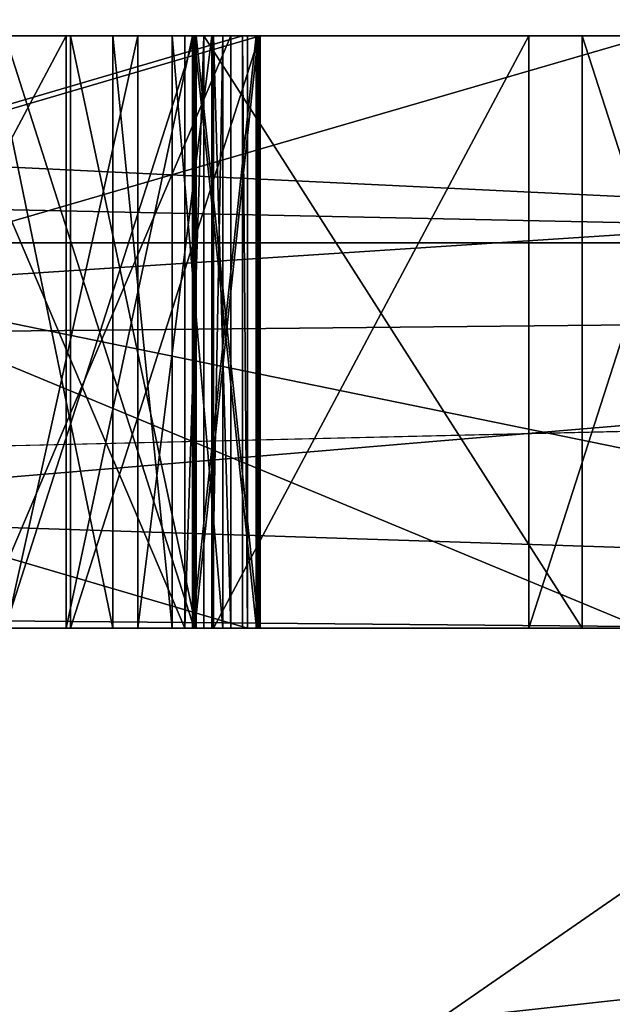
# Model space of a CAD drawing. Header units: millimetres. Extents: x -175 to 175, y 0 to 232.
# Tile 41 of 140: x -133.3498 to -133.2498, y 60.9365 to 61.1027. Entities that reach past the tile are written whole.
import ezdxf

# ---------------------------------------------------------------- set-up
doc = ezdxf.new("R2010")
doc.units = ezdxf.units.MM
doc.header["$LTSCALE"] = 65.185185
for name, color, linetype in [('1013', 7, 'CONTINUOUS'), ('1014', 7, 'CONTINUOUS'), ('1015', 7, 'CONTINUOUS'), ('1016', 7, 'CONTINUOUS'), ('1025', 7, 'CONTINUOUS'), ('1028', 7, 'CONTINUOUS'), ('1029', 7, 'CONTINUOUS'), ('1033', 7, 'CONTINUOUS'), ('1187', 7, 'CONTINUOUS'), ('1188', 7, 'CONTINUOUS'), ('1189', 7, 'CONTINUOUS'), ('1190', 7, 'CONTINUOUS'), ('1199', 7, 'CONTINUOUS'), ('1200', 7, 'CONTINUOUS'), ('1201', 7, 'CONTINUOUS'), ('1202', 7, 'CONTINUOUS'), ('1206', 7, 'CONTINUOUS'), ('1207', 7, 'CONTINUOUS'), ('1208', 7, 'CONTINUOUS'), ('1234', 7, 'CONTINUOUS'), ('1235', 7, 'CONTINUOUS'), ('1236', 7, 'CONTINUOUS'), ('1237', 7, 'CONTINUOUS'), ('1238', 7, 'CONTINUOUS'), ('1239', 7, 'CONTINUOUS'), ('1240', 7, 'CONTINUOUS'), ('1241', 7, 'CONTINUOUS'), ('1242', 7, 'CONTINUOUS'), ('1243', 7, 'CONTINUOUS'), ('1244', 7, 'CONTINUOUS'), ('1245', 7, 'CONTINUOUS'), ('1246', 7, 'CONTINUOUS'), ('1247', 7, 'CONTINUOUS'), ('1254', 7, 'CONTINUOUS'), ('1255', 7, 'CONTINUOUS'), ('1256', 7, 'CONTINUOUS'), ('1257', 7, 'CONTINUOUS'), ('1258', 7, 'CONTINUOUS'), ('1259', 7, 'CONTINUOUS'), ('1327', 7, 'CONTINUOUS'), ('1329', 7, 'CONTINUOUS'), ('1331', 7, 'CONTINUOUS'), ('1333', 7, 'CONTINUOUS'), ('941', 7, 'CONTINUOUS')]:
    doc.layers.add(name, color=color, linetype=linetype)

msp = doc.modelspace()

# ---------------------------------------------------------------- linework, layer by layer
at = {"layer": '1013', "color": 7, "linetype": 'CONTINUOUS', "true_color": 0xe0f2ff}
for points in [[(-133.762, 61, 9.37499), (-133.18361, 61, 8.2929), (-134.62863, 59.99999, 8.876), (-133.762, 61, 9.37499)], [(-133.18361, 61, 8.2929), (-132.67723, 61, 7.17529), (-134.62863, 59.99999, 8.876), (-133.18361, 61, 8.2929)], [(-132.67723, 61, 7.17529), (-132.24503, 61, 6.02694), (-134.62863, 59.99999, 8.876), (-132.67723, 61, 7.17529)], [(-132.24503, 61, 6.02694), (-132.85518, 59.99999, 4.59541), (-134.62863, 59.99999, 8.876), (-132.24503, 61, 6.02694)]]:
    msp.add_3dface(points, dxfattribs=at)
at = {"layer": '1014', "color": 7, "linetype": 'CONTINUOUS', "true_color": 0xe0f2ff}
for points in [[(-134.62862, 59.99999, -8.876), (-132.85518, 59.99999, -4.59541), (-133.762, 61, -9.37499), (-134.62862, 59.99999, -8.876)], [(-132.85518, 59.99999, -4.59541), (-132.67723, 61, -7.17529), (-133.762, 61, -9.37499), (-132.85518, 59.99999, -4.59541)]]:
    msp.add_3dface(points, dxfattribs=at)
at = {"layer": '1015', "color": 7, "linetype": 'CONTINUOUS', "true_color": 0xe0f2ff}
for points in [[(-135.85784, 61, 14.14213), (-137.21844, 60.50001, 16.02753), (-131.53011, 60.50001, 8.89456), (-135.85784, 61, 14.14213)], [(-132.67946, 61, 9.99997), (-135.85784, 61, 14.14213), (-131.53011, 60.50001, 8.89456), (-132.67946, 61, 9.99997)]]:
    msp.add_3dface(points, dxfattribs=at)
at = {"layer": '1016', "color": 7, "linetype": 'CONTINUOUS', "true_color": 0xe0f2ff}
for points in [[(-134.1329, 61, -12.17521), (-132.67946, 61, -9.99997), (-137.21844, 60.50001, -16.02753), (-134.1329, 61, -12.17521)], [(-132.67946, 61, -9.99997), (-131.53011, 60.50001, -8.89456), (-137.21844, 60.50001, -16.02753), (-132.67946, 61, -9.99997)]]:
    msp.add_3dface(points, dxfattribs=at)
at = {"layer": '1025', "color": 7, "linetype": 'CONTINUOUS', "true_color": 0xe0f2ff}
for points in [[(-133.24468, 61, 2.20667), (-133.67626, 61, 4.37557), (-133.25488, 61, 0.55419), (-133.24468, 61, 2.20667)], [(-133.25488, 61, 0.55419), (-133.67626, 61, 4.37557), (-133.32193, 61, 0.65631), (-133.25488, 61, 0.55419)], [(-133.32193, 61, 0.65631), (-133.67626, 61, 4.37557), (-133.36447, 61, 0.65498), (-133.32193, 61, 0.65631)], [(-133.67626, 61, -4.37557), (-133.1, 61, 0), (-133.32982, 61, -0.57206), (-133.67626, 61, -4.37557)], [(-133.352, 61, -0.60267), (-133.67626, 61, -4.37557), (-133.32982, 61, -0.57206), (-133.352, 61, -0.60267)], [(-133.3122, 61, 0.29718), (-133.35666, 61, 0.4051), (-133.65258, 61, 0.29165), (-133.3122, 61, 0.29718)], [(-133.31135, 61, 0.24511), (-133.65173, 61, 0.23958), (-133.64961, 61, 0.15625), (-133.31135, 61, 0.24511)], [(-133.30919, 61, 0.15549), (-133.31135, 61, 0.24511), (-133.64961, 61, 0.15625), (-133.30919, 61, 0.15549)], [(-133.34191, 61, -0.20902), (-133.39515, 61, -0.22974), (-133.3547, 61, -0.33164), (-133.34191, 61, -0.20902)], [(-133.31413, 61, 0.40643), (-133.35666, 61, 0.4051), (-133.3122, 61, 0.29718), (-133.31413, 61, 0.40643)], [(-133.33404, 61, -0.35309), (-133.34191, 61, -0.20902), (-133.3547, 61, -0.33164), (-133.33404, 61, -0.35309)], [(-133.3522, 61, -0.05275), (-133.32036, 61, -0.08407), (-133.32022, 61, -0.02157), (-133.3522, 61, -0.05275)], [(-133.32059, 61, -0.18823), (-133.34191, 61, -0.20902), (-133.32402, 61, -0.37423), (-133.32059, 61, -0.18823)], [(-133.32402, 61, -0.37423), (-133.34191, 61, -0.20902), (-133.33404, 61, -0.35309), (-133.32402, 61, -0.37423)], [(-133.34122, 61, 0.10348), (-133.31999, 61, 0.0826), (-133.3093, 61, 0.10341), (-133.34122, 61, 0.10348)], [(-133.32982, 61, -0.57206), (-133.1, 61, 0), (-133.31735, 61, -0.5099), (-133.32982, 61, -0.57206)], [(-133.31552, 61, -0.44742), (-133.32059, 61, -0.18823), (-133.32402, 61, -0.37423), (-133.31552, 61, -0.44742)], [(-133.31868, 61, 0.55219), (-133.25488, 61, 0.55419), (-133.32193, 61, 0.65631), (-133.31868, 61, 0.55219)], [(-133.30988, 61, -0.15701), (-133.32059, 61, -0.18823), (-133.31552, 61, -0.44742), (-133.30988, 61, -0.15701)], [(-133.32036, 61, -0.08407), (-133.30979, 61, -0.11534), (-133.32022, 61, -0.02157), (-133.32036, 61, -0.08407)], [(-133.32022, 61, -0.02157), (-133.30979, 61, -0.11534), (-133.30951, 61, 0.00966), (-133.32022, 61, -0.02157)], [(-133.31999, 61, 0.0826), (-133.30942, 61, 0.05132), (-133.3093, 61, 0.10341), (-133.31999, 61, 0.0826)], [(-133.31735, 61, -0.5099), (-133.1, 61, 0), (-133.31552, 61, -0.44742), (-133.31735, 61, -0.5099)], [(-133.31706, 61, 0.50014), (-133.31413, 61, 0.40643), (-133.26389, 61, 0.5018), (-133.31706, 61, 0.50014)], [(-133.1, 61, 0), (-133.30988, 61, -0.15701), (-133.31552, 61, -0.44742), (-133.1, 61, 0)], [(-133.26389, 61, 0.5018), (-133.31413, 61, 0.40643), (-133.30919, 61, 0.15549), (-133.26389, 61, 0.5018)], [(-133.31413, 61, 0.40643), (-133.3122, 61, 0.29718), (-133.30919, 61, 0.15549), (-133.31413, 61, 0.40643)], [(-133.3122, 61, 0.29718), (-133.31135, 61, 0.24511), (-133.30919, 61, 0.15549), (-133.3122, 61, 0.29718)], [(-133.30988, 61, -0.15701), (-133.1, 61, 0), (-133.30979, 61, -0.11534), (-133.30988, 61, -0.15701)], [(-133.30979, 61, -0.11534), (-133.1, 61, 0), (-133.30951, 61, 0.00966), (-133.30979, 61, -0.11534)], [(-133.30951, 61, 0.00966), (-133.1, 61, 0), (-133.30942, 61, 0.05132), (-133.30951, 61, 0.00966)], [(-133.30942, 61, 0.05132), (-133.1, 61, 0), (-133.3093, 61, 0.10341), (-133.30942, 61, 0.05132)], [(-133.3093, 61, 0.10341), (-133.1, 61, 0), (-133.30919, 61, 0.15549), (-133.3093, 61, 0.10341)], [(-133.1, 61, 0), (-133.20499, 61, 0.24683), (-133.30919, 61, 0.15549), (-133.1, 61, 0)], [(-133.20499, 61, 0.24683), (-133.26389, 61, 0.5018), (-133.30919, 61, 0.15549), (-133.20499, 61, 0.24683)], [(-133.23167, 61, 0.49238), (-133.26389, 61, 0.5018), (-133.20499, 61, 0.24683), (-133.23167, 61, 0.49238)], [(-133.22266, 61, 0.54477), (-133.24468, 61, 2.20667), (-133.25488, 61, 0.55419), (-133.22266, 61, 0.54477)]]:
    msp.add_3dface(points, dxfattribs=at)
at = {"layer": '1028', "color": 7, "linetype": 'CONTINUOUS', "true_color": 0xe0f2ff}
for points in [[(-140.32315, 61.21787, 17.59623), (-140.34896, 61.06504, 17.55154), (-133.08628, 61.06504, 10.72963), (-140.32315, 61.21787, 17.59623)], [(-136.25013, 61.21787, 14.63591), (-140.32315, 61.21787, 17.59623), (-133.08628, 61.06504, 10.72963), (-136.25013, 61.21787, 14.63591)], [(-134.53504, 61.21787, -12.81029), (-131.8345, 61.21787, -8.56057), (-138.23376, 61.06504, -16.20971), (-134.53504, 61.21787, -12.81029)], [(-131.8345, 61.21787, -8.56057), (-131.87934, 61.06504, -8.53467), (-138.23376, 61.06504, -16.20971), (-131.8345, 61.21787, -8.56057)], [(-133.04155, 61.21787, 10.75544), (-136.25013, 61.21787, 14.63591), (-133.08628, 61.06504, 10.72963), (-133.04155, 61.21787, 10.75544)], [(-140.42279, 61, 17.42369), (-133.21423, 61, 10.65578), (-140.34896, 61.06504, 17.55154), (-140.42279, 61, 17.42369)], [(-140.34896, 61.06504, 17.55154), (-133.21423, 61, 10.65578), (-133.08628, 61.06504, 10.72963), (-140.34896, 61.06504, 17.55154)], [(-134.6765, 61, -12.66879), (-138.30797, 61, -16.08118), (-131.87934, 61.06504, -8.53467), (-134.6765, 61, -12.66879)], [(-131.87934, 61.06504, -8.53467), (-138.30797, 61, -16.08118), (-138.23376, 61.06504, -16.20971), (-131.87934, 61.06504, -8.53467)], [(-132.0076, 61, -8.46059), (-134.6765, 61, -12.66879), (-131.87934, 61.06504, -8.53467), (-132.0076, 61, -8.46059)]]:
    msp.add_3dface(points, dxfattribs=at)
at = {"layer": '1029', "color": 7, "linetype": 'CONTINUOUS', "true_color": 0xe0f2ff}
for points in [[(-133.90818, 61, -9.67757), (-132.8329, 61, -7.60872), (-138.35309, 61.18118, -14.47457), (-133.90818, 61, -9.67757)], [(-132.8329, 61, -7.60872), (-132.89106, 61.18118, -7.24209), (-138.35309, 61.18118, -14.47457), (-132.8329, 61, -7.60872)], [(-134.26031, 61, 10.24032), (-134.51272, 61.18118, 10.26197), (-131.50064, 61.18118, 1.71387), (-134.26031, 61, 10.24032)], [(-133.6549, 61, 9.24336), (-134.26031, 61, 10.24032), (-131.50064, 61.18118, 1.71387), (-133.6549, 61, 9.24336)], [(-133.11255, 61, 8.21073), (-133.6549, 61, 9.24336), (-131.50064, 61.18118, 1.71387), (-133.11255, 61, 8.21073)]]:
    msp.add_3dface(points, dxfattribs=at)
at = {"layer": '1033', "color": 7, "linetype": 'CONTINUOUS', "true_color": 0xe0f2ff}
for points in [[(-135.19097, 61.2, -8.55), (-132.9, 61.2), (-133.38584, 61.05858, -3.79207), (-135.19097, 61.2, -8.55)], [(-132.9, 61.2), (-135.19097, 61.2, 8.55), (-133.38584, 61.05858, 3.79207), (-132.9, 61.2)], [(-132.9, 61.2), (-133.38584, 61.05858, 3.79207), (-133.38584, 61.05858, -3.79207), (-132.9, 61.2)], [(-133.67626, 61, 4.37557), (-133.24468, 61, 2.20667), (-133.38584, 61.05858, 3.79207), (-133.67626, 61, 4.37557)], [(-133.1, 61, 0), (-133.67626, 61, -4.37557), (-133.38584, 61.05858, -3.79207), (-133.1, 61, 0)], [(-133.24468, 61, 2.20667), (-133.1, 61, 0), (-133.38584, 61.05858, 3.79207), (-133.24468, 61, 2.20667)], [(-133.38584, 61.05858, 3.79207), (-133.1, 61, 0), (-133.38584, 61.05858, -3.79207), (-133.38584, 61.05858, 3.79207)]]:
    msp.add_3dface(points, dxfattribs=at)
at = {"layer": '1187', "color": 7, "linetype": 'CONTINUOUS', "true_color": 0xe0f2ff}
for points in [[(-133.35666, 61, 0.4051), (-133.31413, 61, 0.40643), (-133.31413, 61.1, 0.40643), (-133.35666, 61, 0.4051)], [(-133.35666, 61.1, 0.4051), (-133.35666, 61, 0.4051), (-133.31413, 61.1, 0.40643), (-133.35666, 61.1, 0.4051)]]:
    msp.add_3dface(points, dxfattribs=at)
at = {"layer": '1188', "color": 7, "linetype": 'CONTINUOUS', "true_color": 0xe0f2ff}
for points in [[(-133.31413, 61, 0.40643), (-133.31706, 61, 0.50014), (-133.31706, 61.1, 0.50014), (-133.31413, 61, 0.40643)], [(-133.31413, 61.1, 0.40643), (-133.31413, 61, 0.40643), (-133.31706, 61.1, 0.50014), (-133.31413, 61.1, 0.40643)]]:
    msp.add_3dface(points, dxfattribs=at)
at = {"layer": '1189', "color": 7, "linetype": 'CONTINUOUS', "true_color": 0xe0f2ff}
for points in [[(-133.31706, 61, 0.50014), (-133.26389, 61, 0.5018), (-133.26389, 61.1, 0.5018), (-133.31706, 61, 0.50014)], [(-133.31706, 61.1, 0.50014), (-133.31706, 61, 0.50014), (-133.26389, 61.1, 0.5018), (-133.31706, 61.1, 0.50014)]]:
    msp.add_3dface(points, dxfattribs=at)
at = {"layer": '1190', "color": 7, "linetype": 'CONTINUOUS', "true_color": 0xe0f2ff}
for points in [[(-133.26389, 61, 0.5018), (-133.23167, 61, 0.49238), (-133.23167, 61.1, 0.49238), (-133.26389, 61, 0.5018)], [(-133.26389, 61.1, 0.5018), (-133.26389, 61, 0.5018), (-133.23167, 61.1, 0.49238), (-133.26389, 61.1, 0.5018)]]:
    msp.add_3dface(points, dxfattribs=at)
at = {"layer": '1199', "color": 7, "linetype": 'CONTINUOUS', "true_color": 0xe0f2ff}
for points in [[(-133.22266, 61, 0.54477), (-133.25488, 61, 0.55419), (-133.25488, 61.1, 0.55419), (-133.22266, 61, 0.54477)], [(-133.22266, 61.1, 0.54477), (-133.22266, 61, 0.54477), (-133.25488, 61.1, 0.55419), (-133.22266, 61.1, 0.54477)]]:
    msp.add_3dface(points, dxfattribs=at)
at = {"layer": '1200', "color": 7, "linetype": 'CONTINUOUS', "true_color": 0xe0f2ff}
for points in [[(-133.25488, 61, 0.55419), (-133.31868, 61, 0.55219), (-133.31868, 61.1, 0.55219), (-133.25488, 61, 0.55419)], [(-133.25488, 61.1, 0.55419), (-133.25488, 61, 0.55419), (-133.31868, 61.1, 0.55219), (-133.25488, 61.1, 0.55419)]]:
    msp.add_3dface(points, dxfattribs=at)
at = {"layer": '1201', "color": 7, "linetype": 'CONTINUOUS', "true_color": 0xe0f2ff}
for points in [[(-133.31868, 61, 0.55219), (-133.32193, 61, 0.65631), (-133.31868, 61.1, 0.55219), (-133.31868, 61, 0.55219)], [(-133.31868, 61.1, 0.55219), (-133.32193, 61, 0.65631), (-133.32193, 61.1, 0.65631), (-133.31868, 61.1, 0.55219)]]:
    msp.add_3dface(points, dxfattribs=at)
at = {"layer": '1202', "color": 7, "linetype": 'CONTINUOUS', "true_color": 0xe0f2ff}
for points in [[(-133.32193, 61, 0.65631), (-133.36447, 61, 0.65498), (-133.36447, 61.1, 0.65498), (-133.32193, 61, 0.65631)], [(-133.32193, 61.1, 0.65631), (-133.32193, 61, 0.65631), (-133.36447, 61.1, 0.65498), (-133.32193, 61.1, 0.65631)]]:
    msp.add_3dface(points, dxfattribs=at)
at = {"layer": '1206', "color": 7, "linetype": 'CONTINUOUS', "true_color": 0xe0f2ff}
for points in [[(-133.65173, 61, 0.23958), (-133.31135, 61, 0.24511), (-133.65173, 61.1, 0.23958), (-133.65173, 61, 0.23958)], [(-133.65173, 61.1, 0.23958), (-133.31135, 61, 0.24511), (-133.31135, 61.1, 0.24511), (-133.65173, 61.1, 0.23958)]]:
    msp.add_3dface(points, dxfattribs=at)
at = {"layer": '1207', "color": 7, "linetype": 'CONTINUOUS', "true_color": 0xe0f2ff}
for points in [[(-133.31135, 61, 0.24511), (-133.3122, 61, 0.29718), (-133.3122, 61.1, 0.29718), (-133.31135, 61, 0.24511)], [(-133.31135, 61.1, 0.24511), (-133.31135, 61, 0.24511), (-133.3122, 61.1, 0.29718), (-133.31135, 61.1, 0.24511)]]:
    msp.add_3dface(points, dxfattribs=at)
at = {"layer": '1208', "color": 7, "linetype": 'CONTINUOUS', "true_color": 0xe0f2ff}
for points in [[(-133.3122, 61, 0.29718), (-133.65258, 61, 0.29165), (-133.3122, 61.1, 0.29718), (-133.3122, 61, 0.29718)], [(-133.3122, 61.1, 0.29718), (-133.65258, 61, 0.29165), (-133.65258, 61.1, 0.29165), (-133.3122, 61.1, 0.29718)]]:
    msp.add_3dface(points, dxfattribs=at)
at = {"layer": '1234', "color": 7, "linetype": 'CONTINUOUS', "true_color": 0xe0f2ff}
for points in [[(-133.39515, 61, -0.22974), (-133.34191, 61, -0.20902), (-133.34191, 61.1, -0.20902), (-133.39515, 61, -0.22974)], [(-133.39515, 61.1, -0.22974), (-133.39515, 61, -0.22974), (-133.34191, 61.1, -0.20902), (-133.39515, 61.1, -0.22974)]]:
    msp.add_3dface(points, dxfattribs=at)
at = {"layer": '1235', "color": 7, "linetype": 'CONTINUOUS', "true_color": 0xe0f2ff}
for points in [[(-133.34191, 61, -0.20902), (-133.32059, 61, -0.18823), (-133.32059, 61.1, -0.18823), (-133.34191, 61, -0.20902)], [(-133.34191, 61.1, -0.20902), (-133.34191, 61, -0.20902), (-133.32059, 61.1, -0.18823), (-133.34191, 61.1, -0.20902)]]:
    msp.add_3dface(points, dxfattribs=at)
at = {"layer": '1236', "color": 7, "linetype": 'CONTINUOUS', "true_color": 0xe0f2ff}
for points in [[(-133.32059, 61, -0.18823), (-133.30988, 61, -0.15701), (-133.30988, 61.1, -0.15701), (-133.32059, 61, -0.18823)], [(-133.32059, 61.1, -0.18823), (-133.32059, 61, -0.18823), (-133.30988, 61.1, -0.15701), (-133.32059, 61.1, -0.18823)]]:
    msp.add_3dface(points, dxfattribs=at)
at = {"layer": '1237', "color": 7, "linetype": 'CONTINUOUS', "true_color": 0xe0f2ff}
for points in [[(-133.30988, 61, -0.15701), (-133.30979, 61, -0.11534), (-133.30979, 61.1, -0.11534), (-133.30988, 61, -0.15701)], [(-133.30988, 61.1, -0.15701), (-133.30988, 61, -0.15701), (-133.30979, 61.1, -0.11534), (-133.30988, 61.1, -0.15701)]]:
    msp.add_3dface(points, dxfattribs=at)
at = {"layer": '1238', "color": 7, "linetype": 'CONTINUOUS', "true_color": 0xe0f2ff}
for points in [[(-133.30979, 61, -0.11534), (-133.32036, 61, -0.08407), (-133.32036, 61.1, -0.08407), (-133.30979, 61, -0.11534)], [(-133.30979, 61.1, -0.11534), (-133.30979, 61, -0.11534), (-133.32036, 61.1, -0.08407), (-133.30979, 61.1, -0.11534)]]:
    msp.add_3dface(points, dxfattribs=at)
at = {"layer": '1239', "color": 7, "linetype": 'CONTINUOUS', "true_color": 0xe0f2ff}
for points in [[(-133.32036, 61, -0.08407), (-133.3522, 61, -0.05275), (-133.3522, 61.1, -0.05275), (-133.32036, 61, -0.08407)], [(-133.32036, 61.1, -0.08407), (-133.32036, 61, -0.08407), (-133.3522, 61.1, -0.05275), (-133.32036, 61.1, -0.08407)]]:
    msp.add_3dface(points, dxfattribs=at)
at = {"layer": '1240', "color": 7, "linetype": 'CONTINUOUS', "true_color": 0xe0f2ff}
for points in [[(-133.3522, 61, -0.05275), (-133.32022, 61, -0.02157), (-133.32022, 61.1, -0.02157), (-133.3522, 61, -0.05275)], [(-133.3522, 61.1, -0.05275), (-133.3522, 61, -0.05275), (-133.32022, 61.1, -0.02157), (-133.3522, 61.1, -0.05275)]]:
    msp.add_3dface(points, dxfattribs=at)
at = {"layer": '1241', "color": 7, "linetype": 'CONTINUOUS', "true_color": 0xe0f2ff}
for points in [[(-133.32022, 61, -0.02157), (-133.30951, 61, 0.00966), (-133.30951, 61.1, 0.00966), (-133.32022, 61, -0.02157)], [(-133.32022, 61.1, -0.02157), (-133.32022, 61, -0.02157), (-133.30951, 61.1, 0.00966), (-133.32022, 61.1, -0.02157)]]:
    msp.add_3dface(points, dxfattribs=at)
at = {"layer": '1242', "color": 7, "linetype": 'CONTINUOUS', "true_color": 0xe0f2ff}
for points in [[(-133.30951, 61, 0.00966), (-133.30942, 61, 0.05132), (-133.30942, 61.1, 0.05132), (-133.30951, 61, 0.00966)], [(-133.30951, 61.1, 0.00966), (-133.30951, 61, 0.00966), (-133.30942, 61.1, 0.05132), (-133.30951, 61.1, 0.00966)]]:
    msp.add_3dface(points, dxfattribs=at)
at = {"layer": '1243', "color": 7, "linetype": 'CONTINUOUS', "true_color": 0xe0f2ff}
for points in [[(-133.30942, 61, 0.05132), (-133.31999, 61, 0.0826), (-133.31999, 61.1, 0.0826), (-133.30942, 61, 0.05132)], [(-133.30942, 61.1, 0.05132), (-133.30942, 61, 0.05132), (-133.31999, 61.1, 0.0826), (-133.30942, 61.1, 0.05132)]]:
    msp.add_3dface(points, dxfattribs=at)
at = {"layer": '1244', "color": 7, "linetype": 'CONTINUOUS', "true_color": 0xe0f2ff}
for points in [[(-133.31999, 61, 0.0826), (-133.34122, 61, 0.10348), (-133.34122, 61.1, 0.10348), (-133.31999, 61, 0.0826)], [(-133.31999, 61.1, 0.0826), (-133.31999, 61, 0.0826), (-133.34122, 61.1, 0.10348), (-133.31999, 61.1, 0.0826)]]:
    msp.add_3dface(points, dxfattribs=at)
at = {"layer": '1245', "color": 7, "linetype": 'CONTINUOUS', "true_color": 0xe0f2ff}
for points in [[(-133.34122, 61, 0.10348), (-133.3093, 61, 0.10341), (-133.3093, 61.1, 0.10341), (-133.34122, 61, 0.10348)], [(-133.34122, 61.1, 0.10348), (-133.34122, 61, 0.10348), (-133.3093, 61.1, 0.10341), (-133.34122, 61.1, 0.10348)]]:
    msp.add_3dface(points, dxfattribs=at)
at = {"layer": '1246', "color": 7, "linetype": 'CONTINUOUS', "true_color": 0xe0f2ff}
for points in [[(-133.3093, 61, 0.10341), (-133.30919, 61, 0.15549), (-133.30919, 61.1, 0.15549), (-133.3093, 61, 0.10341)], [(-133.3093, 61.1, 0.10341), (-133.3093, 61, 0.10341), (-133.30919, 61.1, 0.15549), (-133.3093, 61.1, 0.10341)]]:
    msp.add_3dface(points, dxfattribs=at)
at = {"layer": '1247', "color": 7, "linetype": 'CONTINUOUS', "true_color": 0xe0f2ff}
for points in [[(-133.30919, 61, 0.15549), (-133.64961, 61, 0.15625), (-133.30919, 61.1, 0.15549), (-133.30919, 61, 0.15549)], [(-133.30919, 61.1, 0.15549), (-133.64961, 61, 0.15625), (-133.64961, 61.1, 0.15625), (-133.30919, 61.1, 0.15549)]]:
    msp.add_3dface(points, dxfattribs=at)
at = {"layer": '1254', "color": 7, "linetype": 'CONTINUOUS', "true_color": 0xe0f2ff}
for points in [[(-133.352, 61, -0.60267), (-133.32982, 61, -0.57206), (-133.32982, 61.1, -0.57206), (-133.352, 61, -0.60267)], [(-133.352, 61.1, -0.60267), (-133.352, 61, -0.60267), (-133.32982, 61.1, -0.57206), (-133.352, 61.1, -0.60267)]]:
    msp.add_3dface(points, dxfattribs=at)
at = {"layer": '1255', "color": 7, "linetype": 'CONTINUOUS', "true_color": 0xe0f2ff}
for points in [[(-133.32982, 61, -0.57206), (-133.31735, 61, -0.5099), (-133.31735, 61.1, -0.5099), (-133.32982, 61, -0.57206)], [(-133.32982, 61.1, -0.57206), (-133.32982, 61, -0.57206), (-133.31735, 61.1, -0.5099), (-133.32982, 61.1, -0.57206)]]:
    msp.add_3dface(points, dxfattribs=at)
at = {"layer": '1256', "color": 7, "linetype": 'CONTINUOUS', "true_color": 0xe0f2ff}
for points in [[(-133.31735, 61, -0.5099), (-133.31552, 61, -0.44742), (-133.31552, 61.1, -0.44742), (-133.31735, 61, -0.5099)], [(-133.31735, 61.1, -0.5099), (-133.31735, 61, -0.5099), (-133.31552, 61.1, -0.44742), (-133.31735, 61.1, -0.5099)]]:
    msp.add_3dface(points, dxfattribs=at)
at = {"layer": '1257', "color": 7, "linetype": 'CONTINUOUS', "true_color": 0xe0f2ff}
for points in [[(-133.31552, 61, -0.44742), (-133.32402, 61, -0.37423), (-133.32402, 61.1, -0.37423), (-133.31552, 61, -0.44742)], [(-133.31552, 61.1, -0.44742), (-133.31552, 61, -0.44742), (-133.32402, 61.1, -0.37423), (-133.31552, 61.1, -0.44742)]]:
    msp.add_3dface(points, dxfattribs=at)
at = {"layer": '1258', "color": 7, "linetype": 'CONTINUOUS', "true_color": 0xe0f2ff}
for points in [[(-133.32402, 61, -0.37423), (-133.33404, 61, -0.35309), (-133.33404, 61.1, -0.35309), (-133.32402, 61, -0.37423)], [(-133.32402, 61.1, -0.37423), (-133.32402, 61, -0.37423), (-133.33404, 61.1, -0.35309), (-133.32402, 61.1, -0.37423)]]:
    msp.add_3dface(points, dxfattribs=at)
at = {"layer": '1259', "color": 7, "linetype": 'CONTINUOUS', "true_color": 0xe0f2ff}
for points in [[(-133.33404, 61, -0.35309), (-133.3547, 61, -0.33164), (-133.3547, 61.1, -0.33164), (-133.33404, 61, -0.35309)], [(-133.33404, 61.1, -0.35309), (-133.33404, 61, -0.35309), (-133.3547, 61.1, -0.33164), (-133.33404, 61.1, -0.35309)]]:
    msp.add_3dface(points, dxfattribs=at)
at = {"layer": '1327', "color": 7, "linetype": 'CONTINUOUS', "true_color": 0xe0f2ff}
for points in [[(-133.352, 61.1, -0.60267), (-133.33404, 61.1, -0.35309), (-133.3547, 61.1, -0.33164), (-133.352, 61.1, -0.60267)], [(-133.352, 61.1, -0.60267), (-133.32982, 61.1, -0.57206), (-133.33404, 61.1, -0.35309), (-133.352, 61.1, -0.60267)], [(-133.32982, 61.1, -0.57206), (-133.32402, 61.1, -0.37423), (-133.33404, 61.1, -0.35309), (-133.32982, 61.1, -0.57206)], [(-133.32982, 61.1, -0.57206), (-133.31735, 61.1, -0.5099), (-133.32402, 61.1, -0.37423), (-133.32982, 61.1, -0.57206)], [(-133.31735, 61.1, -0.5099), (-133.31552, 61.1, -0.44742), (-133.32402, 61.1, -0.37423), (-133.31735, 61.1, -0.5099)]]:
    msp.add_3dface(points, dxfattribs=at)
at = {"layer": '1329', "color": 7, "linetype": 'CONTINUOUS', "true_color": 0xe0f2ff}
for points in [[(-133.39504, 61.1, -0.17765), (-133.65047, 61.1, -0.22917), (-133.32059, 61.1, -0.18823), (-133.39504, 61.1, -0.17765)], [(-133.65047, 61.1, -0.22917), (-133.39515, 61.1, -0.22974), (-133.34191, 61.1, -0.20902), (-133.65047, 61.1, -0.22917)], [(-133.65047, 61.1, -0.22917), (-133.34191, 61.1, -0.20902), (-133.32059, 61.1, -0.18823), (-133.65047, 61.1, -0.22917)], [(-133.39466, 61.1, -0.01099), (-133.6501, 61.1, -0.0625), (-133.32022, 61.1, -0.02157), (-133.39466, 61.1, -0.01099)], [(-133.6501, 61.1, -0.0625), (-133.3522, 61.1, -0.05275), (-133.32022, 61.1, -0.02157), (-133.6501, 61.1, -0.0625)], [(-133.64973, 61.1, 0.10417), (-133.38377, 61.1, 0.10357), (-133.30919, 61.1, 0.15549), (-133.64973, 61.1, 0.10417)], [(-133.64973, 61.1, 0.10417), (-133.30919, 61.1, 0.15549), (-133.64961, 61.1, 0.15625), (-133.64973, 61.1, 0.10417)], [(-133.37374, 61.1, -0.16728), (-133.39504, 61.1, -0.17765), (-133.30988, 61.1, -0.15701), (-133.37374, 61.1, -0.16728)], [(-133.39504, 61.1, -0.17765), (-133.32059, 61.1, -0.18823), (-133.30988, 61.1, -0.15701), (-133.39504, 61.1, -0.17765)], [(-133.37336, 61.1, -0.00062), (-133.39466, 61.1, -0.01099), (-133.30951, 61.1, 0.00966), (-133.37336, 61.1, -0.00062)], [(-133.39466, 61.1, -0.01099), (-133.32022, 61.1, -0.02157), (-133.30951, 61.1, 0.00966), (-133.39466, 61.1, -0.01099)], [(-133.38377, 61.1, 0.10357), (-133.36254, 61.1, 0.08269), (-133.34122, 61.1, 0.10348), (-133.38377, 61.1, 0.10357)], [(-133.38377, 61.1, 0.10357), (-133.34122, 61.1, 0.10348), (-133.30919, 61.1, 0.15549), (-133.38377, 61.1, 0.10357)], [(-133.36307, 61.1, -0.15689), (-133.37374, 61.1, -0.16728), (-133.30988, 61.1, -0.15701), (-133.36307, 61.1, -0.15689)], [(-133.3627, 61.1, 0.00978), (-133.37336, 61.1, -0.00062), (-133.30951, 61.1, 0.00966), (-133.3627, 61.1, 0.00978)], [(-133.35239, 61.1, -0.13608), (-133.36307, 61.1, -0.15689), (-133.30979, 61.1, -0.11534), (-133.35239, 61.1, -0.13608)], [(-133.36307, 61.1, -0.15689), (-133.30988, 61.1, -0.15701), (-133.30979, 61.1, -0.11534), (-133.36307, 61.1, -0.15689)], [(-133.36291, 61.1, -0.08397), (-133.35232, 61.1, -0.10483), (-133.32036, 61.1, -0.08407), (-133.36291, 61.1, -0.08397)], [(-133.36291, 61.1, -0.08397), (-133.32036, 61.1, -0.08407), (-133.3522, 61.1, -0.05275), (-133.36291, 61.1, -0.08397)], [(-133.35202, 61.1, 0.03059), (-133.3627, 61.1, 0.00978), (-133.30942, 61.1, 0.05132), (-133.35202, 61.1, 0.03059)], [(-133.3627, 61.1, 0.00978), (-133.30951, 61.1, 0.00966), (-133.30942, 61.1, 0.05132), (-133.3627, 61.1, 0.00978)], [(-133.36254, 61.1, 0.08269), (-133.35197, 61.1, 0.05142), (-133.31999, 61.1, 0.0826), (-133.36254, 61.1, 0.08269)], [(-133.36254, 61.1, 0.08269), (-133.31999, 61.1, 0.0826), (-133.34122, 61.1, 0.10348), (-133.36254, 61.1, 0.08269)], [(-133.35232, 61.1, -0.10483), (-133.35239, 61.1, -0.13608), (-133.30979, 61.1, -0.11534), (-133.35232, 61.1, -0.10483)], [(-133.35232, 61.1, -0.10483), (-133.30979, 61.1, -0.11534), (-133.32036, 61.1, -0.08407), (-133.35232, 61.1, -0.10483)], [(-133.35197, 61.1, 0.05142), (-133.35202, 61.1, 0.03059), (-133.30942, 61.1, 0.05132), (-133.35197, 61.1, 0.05142)], [(-133.35197, 61.1, 0.05142), (-133.30942, 61.1, 0.05132), (-133.31999, 61.1, 0.0826), (-133.35197, 61.1, 0.05142)], [(-133.34122, 61.1, 0.10348), (-133.3093, 61.1, 0.10341), (-133.30919, 61.1, 0.15549), (-133.34122, 61.1, 0.10348)]]:
    msp.add_3dface(points, dxfattribs=at)
at = {"layer": '1331', "color": 7, "linetype": 'CONTINUOUS', "true_color": 0xe0f2ff}
for points in [[(-133.65173, 61.1, 0.23958), (-133.3122, 61.1, 0.29718), (-133.65258, 61.1, 0.29165), (-133.65173, 61.1, 0.23958)], [(-133.65173, 61.1, 0.23958), (-133.31135, 61.1, 0.24511), (-133.3122, 61.1, 0.29718), (-133.65173, 61.1, 0.23958)]]:
    msp.add_3dface(points, dxfattribs=at)
at = {"layer": '1333', "color": 7, "linetype": 'CONTINUOUS', "true_color": 0xe0f2ff}
for points in [[(-133.32193, 61.1, 0.65631), (-133.36447, 61.1, 0.65498), (-133.36121, 61.1, 0.55087), (-133.32193, 61.1, 0.65631)], [(-133.35959, 61.1, 0.49881), (-133.32193, 61.1, 0.65631), (-133.36121, 61.1, 0.55087), (-133.35959, 61.1, 0.49881)], [(-133.35959, 61.1, 0.49881), (-133.35666, 61.1, 0.4051), (-133.32193, 61.1, 0.65631), (-133.35959, 61.1, 0.49881)], [(-133.35666, 61.1, 0.4051), (-133.31413, 61.1, 0.40643), (-133.31706, 61.1, 0.50014), (-133.35666, 61.1, 0.4051)], [(-133.35666, 61.1, 0.4051), (-133.31706, 61.1, 0.50014), (-133.31868, 61.1, 0.55219), (-133.35666, 61.1, 0.4051)], [(-133.35666, 61.1, 0.4051), (-133.31868, 61.1, 0.55219), (-133.32193, 61.1, 0.65631), (-133.35666, 61.1, 0.4051)], [(-133.31706, 61.1, 0.50014), (-133.26389, 61.1, 0.5018), (-133.31868, 61.1, 0.55219), (-133.31706, 61.1, 0.50014)], [(-133.26389, 61.1, 0.5018), (-133.25488, 61.1, 0.55419), (-133.31868, 61.1, 0.55219), (-133.26389, 61.1, 0.5018)], [(-133.26389, 61.1, 0.5018), (-133.23167, 61.1, 0.49238), (-133.25488, 61.1, 0.55419), (-133.26389, 61.1, 0.5018)], [(-133.23167, 61.1, 0.49238), (-133.22266, 61.1, 0.54477), (-133.25488, 61.1, 0.55419), (-133.23167, 61.1, 0.49238)]]:
    msp.add_3dface(points, dxfattribs=at)
at = {"layer": '941', "color": 7, "linetype": 'CONTINUOUS', "true_color": 0xe0f2ff}
for points in [[(-140.42279, 61, 17.42369), (-135.85784, 61, 14.14213), (-133.21423, 61, 10.65578), (-140.42279, 61, 17.42369)], [(-135.85784, 61, 14.14213), (-132.67946, 61, 9.99997), (-133.21423, 61, 10.65578), (-135.85784, 61, 14.14213)], [(-132.0076, 61, -8.46059), (-134.1329, 61, -12.17521), (-134.6765, 61, -12.66879), (-132.0076, 61, -8.46059)], [(-132.67946, 61, -9.99997), (-134.1329, 61, -12.17521), (-132.0076, 61, -8.46059), (-132.67946, 61, -9.99997)], [(-133.90818, 61, -9.67757), (-133.762, 61, -9.37499), (-132.8329, 61, -7.60872), (-133.90818, 61, -9.67757)], [(-133.18361, 61, 8.2929), (-133.762, 61, 9.37499), (-133.6549, 61, 9.24336), (-133.18361, 61, 8.2929)], [(-133.762, 61, -9.37499), (-132.67723, 61, -7.17529), (-132.8329, 61, -7.60872), (-133.762, 61, -9.37499)], [(-133.11255, 61, 8.21073), (-133.18361, 61, 8.2929), (-133.6549, 61, 9.24336), (-133.11255, 61, 8.21073)]]:
    msp.add_3dface(points, dxfattribs=at)

doc.saveas('drawing.dxf')
